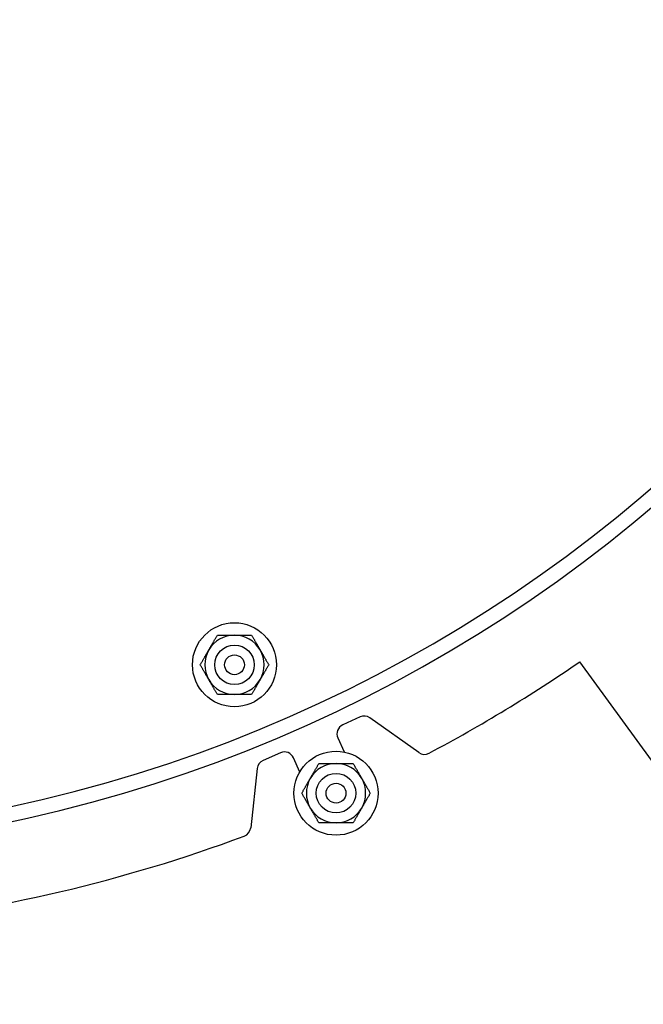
# Model space of a CAD drawing. Extents: x 0 to 796, y 0 to 496.
# Tile 116 of 222: x 142 to 150, y 403 to 416. Entities that reach past the tile are written whole.
import ezdxf

# ---------------------------------------------------------------- set-up
doc = ezdxf.new("R2010")
doc.units = 0
doc.header["$LTSCALE"] = 12
doc.header["$MEASUREMENT"] = 0
doc.layers.get('0').update_dxf_attribs({"linetype": 'CONTINUOUS'})
doc.layers.add('D', color=2, linetype='CONTINUOUS')
doc.styles.get("Standard").update_dxf_attribs({"font": 'SIMPLEX.SHX', "width": 0.875})
doc.dimstyles.get("Standard").update_dxf_attribs({"dimscale": 28, "dimtxt": 0.125, "dimasz": 0.125, "dimexe": 0.04375, "dimexo": 0.0625, "dimgap": 0.04375, "dimtad": 0, "dimtih": 1, "dimtoh": 1, "dimdec": 4, "dimzin": 12, "dimdsep": 46, "dimlunit": 5, "dimtxsty": 'Standard', "dimcen": 0, "dimclrd": 256, "dimclre": 256, "dimclrt": 256, "dimadec": 1, "dimazin": 3, "dimtfac": 0.875, "dimtdec": 4, "dimtofl": 0, "dimtmove": 0, "dimatfit": 2, "dimfxl": 1, "dimtolj": 1, "dimtzin": 12, "dimlwd": 13, "dimlwe": 13, "dimarcsym": 0})

# ---------------------------------------------------------------- blocks, each defined once
blk = doc.blocks.new('*D115')
at = {"layer": 'D', "lineweight": 13, "transparency": 16777216}
for p, q in [((140.341, 475.882), (209.604, 475.882)), ((208.379, 472.382), (208.379, 428.947)), ((208.379, 375.915), (208.379, 419.351)), ((139.751, 372.415), (209.604, 372.415))]:
    blk.add_line(p, q, dxfattribs=at)
at = {"layer": 'D', "transparency": 16777216}
for points in [[(207.796, 472.382), (208.963, 472.382), (208.379, 475.882)], [(207.796, 375.915), (208.963, 375.915), (208.379, 372.415)]]:
    blk.add_solid(points, dxfattribs=at)
at = {"layer": 'D', "transparency": 16777216, "insert": (208.379, 424.149), "char_height": 3.5, "attachment_point": 5}
blk.add_mtext('\\A1;103{\\H0.875x;\\S1/2;}{}{\\C2;%%p1}', dxfattribs=at)
blk = doc.blocks.new('*D117')
at = {"layer": 'D', "lineweight": 13, "transparency": 16777216}
for p, q in [((180.935, 421.44), (180.935, 343.478)), ((67.578, 410.82), (67.578, 343.478)), ((71.078, 344.703), (115.703, 344.703)), ((177.435, 344.703), (132.81, 344.703))]:
    blk.add_line(p, q, dxfattribs=at)
at = {"layer": 'D', "transparency": 16777216}
for points in [[(71.078, 345.287), (71.078, 344.12), (67.578, 344.703)], [(177.435, 345.287), (177.435, 344.12), (180.935, 344.703)]]:
    blk.add_solid(points, dxfattribs=at)
at = {"layer": 'D', "transparency": 16777216, "insert": (124.256, 344.703), "char_height": 3.5, "attachment_point": 5}
blk.add_mtext('\\A1;113{\\H0.875x;\\S1/2;}{}{\\C2;%%p1}', dxfattribs=at)
blk = doc.blocks.new('*D118')
at = {"layer": 'D', "lineweight": 13, "transparency": 16777216}
for p, q in [((102.502, 421.927), (102.502, 356.465)), ((174.547, 421.927), (174.547, 356.465)), ((106.002, 357.69), (134.82, 357.69)), ((171.047, 357.69), (142.229, 357.69))]:
    blk.add_line(p, q, dxfattribs=at)
at = {"layer": 'D', "transparency": 16777216}
for points in [[(106.002, 358.273), (106.002, 357.106), (102.502, 357.69)], [(171.047, 358.273), (171.047, 357.106), (174.547, 357.69)]]:
    blk.add_solid(points, dxfattribs=at)
at = {"layer": 'D', "transparency": 16777216, "insert": (138.525, 357.69), "char_height": 3.5, "attachment_point": 5}
blk.add_mtext('\\A1;72', dxfattribs=at)
blk = doc.blocks.new('*D119')
at = {"layer": 'D', "lineweight": 13, "transparency": 16777216}
for p, q in [((179.78, 423.677), (194.065, 423.677)), ((192.84, 420.177), (192.84, 401.021)), ((192.84, 375.915), (192.84, 395.071)), ((139.751, 372.415), (194.065, 372.415))]:
    blk.add_line(p, q, dxfattribs=at)
at = {"layer": 'D', "transparency": 16777216}
for points in [[(192.257, 420.177), (193.424, 420.177), (192.84, 423.677)], [(192.257, 375.915), (193.424, 375.915), (192.84, 372.415)]]:
    blk.add_solid(points, dxfattribs=at)
at = {"layer": 'D', "transparency": 16777216, "insert": (192.84, 398.046), "char_height": 3.5, "attachment_point": 5}
blk.add_mtext('\\A1;51', dxfattribs=at)

msp = doc.modelspace()

# ---------------------------------------------------------------- linework, layer by layer
for p, q in [((152.01444, 403.54028), (149.01908, 407.66303)), ((146.23895, 406.96482), (146.02049, 406.86465)), ((146.98093, 406.5148), (146.36341, 406.95313)), ((145.95897, 406.69893), (146.04027, 406.52161)), ((145.23326, 406.51135), (145.01322, 406.41472)), ((145.47641, 406.26855), (145.39797, 406.44716)), ((144.93923, 406.31396), (144.85624, 405.56125))]:
    msp.add_line(p, q)
for centre, radius in [((144.65142, 407.62458), 0.5315), ((144.65142, 407.62458), 0.25014), ((144.65142, 407.62458), 0.25), ((144.65142, 407.62458), 0.125), ((145.9354, 406.00056), 0.5315), ((145.9354, 406.00056), 0.25014), ((145.9354, 406.00056), 0.25), ((145.9354, 406.00056), 0.125)]:
    msp.add_circle(centre, radius)
for centre, radius, start, end in [((138.00229, 423.67699), 36.54466, 200.733327, 71.451702), ((138.00229, 423.67699), 18.4375, 197.355831, 162.644169), ((138.00229, 423.67699), 18.25, 196.11129, 163.901438), ((144.65142, 407.62458), 0.375, 90, 150), ((144.65142, 407.62458), 0.375, 30, 90), ((144.65142, 407.62458), 0.375, 150, 210), ((144.65142, 407.62458), 0.375, 330, 30), ((138.00229, 423.67699), 19.43751, 297.94733, 304.525992), ((144.65142, 407.62458), 0.375, 210, 270), ((144.65142, 407.62458), 0.375, 270, 330), ((146.29105, 406.8512), 0.125, 54.632406, 114.632406), ((146.07259, 406.75103), 0.125, 114.632406, 204.632406), ((145.28352, 406.3969), 0.125, 23.708271, 113.708271), ((147.05329, 406.61673), 0.125, 234.632406, 297.94733), ((145.06348, 406.30027), 0.125, 113.708271, 173.708271), ((145.9354, 406.00056), 0.375, 90, 150), ((145.9354, 406.00056), 0.375, 30, 90), ((145.9354, 406.00056), 0.375, 150, 210), ((145.9354, 406.00056), 0.375, 330, 30), ((145.9354, 406.00056), 0.375, 210, 270), ((145.9354, 406.00056), 0.375, 270, 330), ((144.73199, 405.57495), 0.125, 290.393363, 353.708271), ((138.00229, 423.67699), 19.4375, 276.004098, 290.393359)]:
    msp.add_arc(centre, radius, start, end)
for points in [[(144.32666, 407.81208), (144.3769, 407.8991), (144.43491, 407.99958)], [(144.43491, 407.99958), (144.55094, 407.99958), (144.65142, 407.99958)], [(144.65142, 407.99958), (144.7519, 407.99958), (144.86792, 407.99958)], [(144.86792, 407.99958), (144.92594, 407.8991), (144.97618, 407.81208)], [(144.2184, 407.62458), (144.27642, 407.72507), (144.32666, 407.81208)], [(144.97618, 407.81208), (145.02642, 407.72507), (145.08443, 407.62458)], [(144.32666, 407.43708), (144.27642, 407.5241), (144.2184, 407.62458)], [(145.08443, 407.62458), (145.02642, 407.5241), (144.97618, 407.43708)], [(144.43491, 407.24958), (144.3769, 407.35007), (144.32666, 407.43708)], [(144.97618, 407.43708), (144.92594, 407.35007), (144.86792, 407.24958)], [(144.65142, 407.24958), (144.55094, 407.24958), (144.43491, 407.24958)], [(144.86792, 407.24958), (144.7519, 407.24958), (144.65142, 407.24958)], [(145.61064, 406.18806), (145.66088, 406.27507), (145.71889, 406.37556)], [(145.71889, 406.37556), (145.83492, 406.37556), (145.9354, 406.37556)], [(145.9354, 406.37556), (146.03588, 406.37556), (146.15191, 406.37556)], [(146.15191, 406.37556), (146.20992, 406.27507), (146.26016, 406.18806)], [(145.50239, 406.00056), (145.5604, 406.10104), (145.61064, 406.18806)], [(146.26016, 406.18806), (146.3104, 406.10104), (146.36841, 406.00056)], [(145.61064, 405.81306), (145.5604, 405.90007), (145.50239, 406.00056)], [(146.36841, 406.00056), (146.3104, 405.90007), (146.26016, 405.81306)], [(145.71889, 405.62556), (145.66088, 405.72604), (145.61064, 405.81306)], [(146.26016, 405.81306), (146.20992, 405.72604), (146.15191, 405.62556)], [(145.9354, 405.62556), (145.83492, 405.62556), (145.71889, 405.62556)], [(146.15191, 405.62556), (146.03588, 405.62556), (145.9354, 405.62556)]]:
    msp.add_rational_spline(points, [1, 1.0379548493, 1], degree=2)

# ---------------------------------------------------------------- dimensions: what is measured, and where the dimension line sits
at = {"layer": 'D'}
dim = msp.add_linear_dim(base=(208.37939, 372.41542), p1=(138.59079, 475.88233), p2=(138.00072, 372.41542), angle=90, text='<>{}{\\C2;%%p1}', dimstyle='Standard', override={"dimdec": 3}, dxfattribs=at)
dim.commit()
dim.dimension.update_dxf_attribs({"geometry": '*D115', "text_midpoint": (208.37939, 424.14888)})
dim = msp.add_linear_dim(base=(102.50229, 357.68981), p1=(174.54694, 423.67699), p2=(102.50229, 423.67699), text='72', dimstyle='Standard', dxfattribs=at)
dim.commit()
dim.dimension.update_dxf_attribs({"geometry": '*D118', "text_midpoint": (138.52462, 357.68981)})
dim = msp.add_linear_dim(base=(192.84032, 372.41542), p1=(178.03019, 423.67699), p2=(138.00072, 372.41542), angle=90, text='51', dimstyle='Standard', dxfattribs=at)
dim.commit()
dim.dimension.update_dxf_attribs({"geometry": '*D119', "text_midpoint": (192.84032, 398.04621)})
dim = msp.add_linear_dim(base=(180.93479, 344.70327), p1=(67.57797, 412.56969), p2=(180.93479, 423.19001), text='<>{}{\\C2;%%p1}', dimstyle='Standard', override={"dimdec": 1}, dxfattribs=at)
dim.commit()
dim.dimension.update_dxf_attribs({"geometry": '*D117', "text_midpoint": (124.25638, 344.70327)})

doc.saveas('drawing.dxf')
